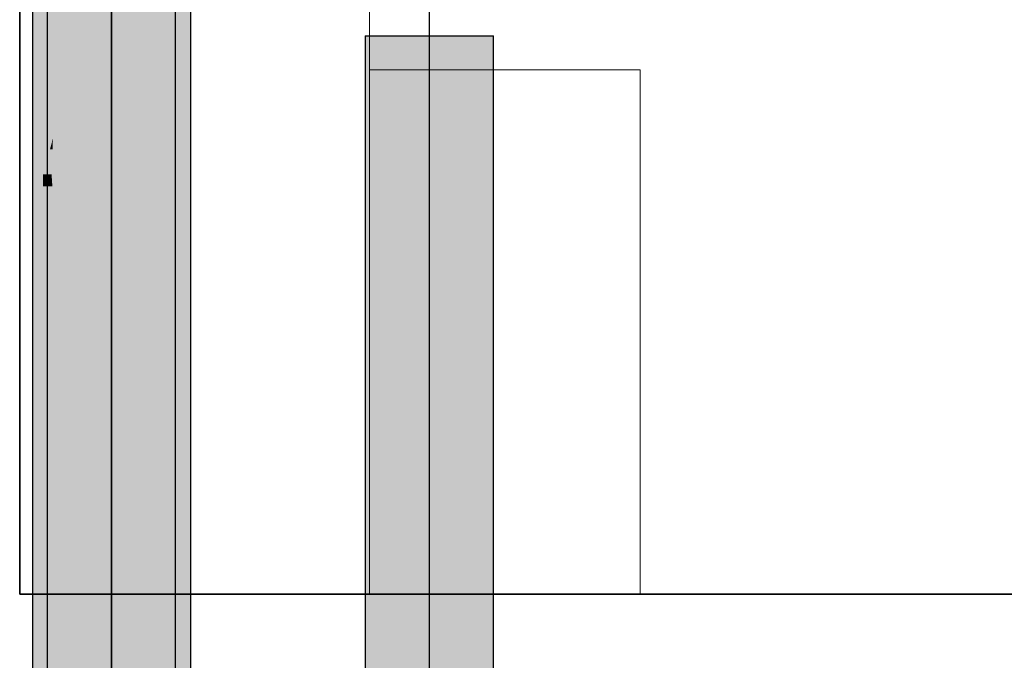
# Model space of a CAD drawing. Extents: x -132 to 668, y -61 to 533.
# Tile 28 of 256: x 28.3 to 36.74, y 126.4 to 131.89. Entities that reach past the tile are written whole.
import ezdxf

# ---------------------------------------------------------------- set-up
doc = ezdxf.new("R2010")
doc.units = 0
doc.layers.get('0').update_dxf_attribs({"lineweight": 5})
for name, color, linetype, lineweight in [('0-Shading', 7, 'Continuous', 5), ('5_EG-BESTAND', 7, 'Continuous', 25), ('5_EG-NEU', 7, 'Continuous', 25)]:
    doc.layers.add(name, color=color, linetype=linetype, lineweight=lineweight)
doc.layers.add('411_S_Einrichtung', color=7, linetype='Continuous', lineweight=18, true_color=0x9dff9d, plot=False)
doc.layers.add('S_Kaltwasser-OG', color=7, linetype='Continuous', lineweight=25, true_color=0x005e00)
doc.layers.add('S_Warmwasser-OG', color=1, linetype='Continuous', lineweight=25, true_color=0xff0000)

# ---------------------------------------------------------------- blocks, each defined once
blk = doc.blocks.new('Shading-A07AMLNE1N', base_point=(28.6176, 123.8239))
at = {"layer": '0-Shading', "color": 98, "true_color": 0x003b00}
for points in [[(28.4961, 130.5642), (28.405, 130.5642), (28.4961, 138.7726)], [(28.405, 130.5642), (28.4961, 138.7726), (28.405, 138.7726)], [(29.765, 124.2563), (29.6739, 124.2563), (29.765, 134.9598)], [(29.6739, 124.2563), (29.765, 134.9598), (29.6739, 134.9598)], [(28.405, 130.269), (28.4961, 130.269), (28.4961, 130.5642)], [(28.405, 130.269), (28.4961, 130.5642), (28.405, 130.5642)], [(28.405, 122.7385), (28.4961, 122.7385), (28.405, 130.269)], [(28.4961, 122.7385), (28.405, 130.269), (28.4961, 130.269)]]:
    blk.add_solid(points, dxfattribs=at)
at = {"layer": '0-Shading', "color": 98, "true_color": 0x005000}
for points in [[(28.745, 131.4603), (28.4961, 131.4603), (28.745, 138.7726)], [(28.4961, 131.4603), (28.745, 138.7726), (28.4961, 138.7726)], [(29.6739, 124.1225), (29.425, 124.1225), (29.6739, 134.9598)], [(29.425, 124.1225), (29.6518, 133.9981), (29.425, 133.9981)], [(28.4961, 130.5642), (28.745, 131.4603), (28.4961, 131.4603)], [(28.745, 130.8691), (28.5808, 130.8691), (28.745, 131.4603)], [(28.5798, 130.7789), (28.5557, 130.7789), (28.5808, 130.8691)], [(28.623, 130.4625), (28.5765, 130.4625), (28.5808, 130.8691)], [(28.745, 129.2876), (28.745, 130.8691), (28.5808, 130.8691)], [(28.5698, 130.5642), (28.4961, 130.5642), (28.5557, 130.7789)], [(28.5765, 130.4625), (28.5798, 130.7789), (28.5557, 130.7789)], [(28.5765, 130.4625), (28.4961, 130.4625), (28.5698, 130.5642)], [(28.4961, 130.4625), (28.5698, 130.5642), (28.4961, 130.5642)], [(28.4961, 122.7385), (28.5765, 130.4625), (28.4961, 130.4625)], [(28.5499, 127.9036), (28.745, 127.9036), (28.5765, 130.4625)], [(28.6539, 129.2876), (28.623, 130.4625), (28.5765, 130.4625)], [(28.745, 129.2876), (28.6539, 129.2876), (28.623, 130.4625)], [(28.745, 127.9036), (28.745, 129.2876), (28.6539, 129.2876)], [(28.4961, 122.7385), (28.745, 122.7385), (28.5499, 127.9036)], [(28.745, 122.7385), (28.5499, 127.9036), (28.745, 127.9036)]]:
    blk.add_solid(points, dxfattribs=at)
at = {"layer": '0-Shading', "color": 98, "true_color": 0x005c00}
for points in [[(28.745, 131.4603), (28.804, 138.7435), (28.745, 138.7435)], [(29.085, 131.4603), (28.745, 131.4603), (29.085, 132.7172)], [(28.745, 131.4603), (29.085, 132.7172), (28.7552, 132.7172)], [(29.425, 126.5196), (29.085, 126.5196), (29.425, 132.7172)], [(29.085, 126.5196), (29.425, 132.7172), (29.085, 132.7172)], [(29.085, 129.2876), (28.745, 129.2876), (29.085, 131.4603)], [(28.745, 129.2876), (29.085, 131.4603), (28.745, 131.4603)], [(28.915, 127.9036), (28.745, 127.9036), (28.745, 129.2876)], [(29.085, 126.5196), (29.085, 129.2876), (28.745, 129.2876)], [(28.745, 122.7385), (29.085, 122.7385), (28.745, 127.9036)], [(29.085, 124.6291), (28.9605, 124.6291), (28.745, 127.9036)], [(28.8887, 126.5196), (28.915, 127.9036), (28.745, 127.9036)], [(29.085, 126.5196), (28.8887, 126.5196), (28.915, 127.9036)], [(29.085, 124.6291), (29.085, 126.5196), (28.8887, 126.5196)], [(29.3531, 124.6291), (29.085, 124.6291), (29.085, 126.5196)], [(29.425, 124.1225), (29.425, 126.5196), (29.085, 126.5196)]]:
    blk.add_solid(points, dxfattribs=at)
at = {"layer": '0-Shading', "color": 14, "true_color": 0xb00000}
for points in [[(28.6925, 124.3267), (28.5314, 124.3267), (28.6925, 134.7076)], [(28.5314, 124.3267), (28.6925, 134.7076), (28.5314, 134.7076)], [(29.6314, 128.4344), (29.4703, 128.4344), (29.6314, 134.7076)], [(29.4703, 128.4344), (29.6314, 134.7076), (29.4703, 134.7076)], [(31.259, 123.8239), (31.42, 123.8239), (31.259, 131.754)], [(31.42, 123.8239), (31.259, 131.754), (31.42, 131.754)], [(32.1979, 123.8239), (32.359, 123.8239), (32.1979, 131.754)], [(32.359, 123.8239), (32.1979, 131.754), (32.359, 131.754)], [(29.6314, 125.1525), (29.4703, 125.1525), (29.6314, 128.4344)], [(29.4703, 125.1525), (29.6314, 128.4344), (29.4703, 128.4344)]]:
    blk.add_solid(points, dxfattribs=at)
at = {"layer": '0-Shading', "color": 1, "true_color": 0xf50000}
for points in [[(28.6925, 123.8239), (29.0814, 123.8239), (28.6925, 134.7076)], [(29.0814, 123.8239), (28.6925, 134.7076), (29.0814, 134.7076)], [(29.4703, 125.1525), (29.0814, 125.1525), (29.4703, 134.7076)], [(29.0814, 125.1525), (29.4703, 134.7076), (29.0814, 134.7076)], [(31.42, 123.8239), (31.809, 123.8239), (31.42, 131.754)], [(31.809, 123.8239), (31.42, 131.754), (31.809, 131.754)], [(31.809, 123.8239), (32.1979, 123.8239), (31.809, 131.754)], [(32.1979, 123.8239), (31.809, 131.754), (32.1979, 131.754)]]:
    blk.add_solid(points, dxfattribs=at)
blk = doc.blocks.new('Referenz-A07AMLO71N', base_point=(-89.161, -60.0512))
at = {"layer": '5_EG-BESTAND', "color": 0, "lineweight": 35}
for p, q in [((28.2964, 126.9626), (28.2964, 167.883)), ((100.9231, 126.9626), (28.2964, 126.9626))]:
    blk.add_line(p, q, dxfattribs=at)
at = {"layer": '5_EG-NEU', "color": 0, "lineweight": 13}
blk.add_line((31.2964, 146.883), (31.2964, 126.9626), dxfattribs=at)
blk = doc.blocks.new('Trinkwassererwärmer unmittelbar beheizt-A07AMLON1N', base_point=(31.2964, 126.9626))
at = {"color": 0, "linetype": 'ByBlock', "lineweight": -2, "ltscale": 0.18}
for p, q in [((31.2964, 131.4626), (31.2964, 126.9626)), ((31.2964, 131.4626), (33.6164, 131.4626)), ((33.6164, 131.4626), (33.6164, 126.9626)), ((31.2964, 126.9626), (33.6164, 126.9626))]:
    blk.add_line(p, q, dxfattribs=at)
blk = doc.blocks.new('Sanpress INOX-A07AMLQ31N', base_point=(29.0814, 122.3989))
at = {"color": 0, "linetype": 'ByBlock', "lineweight": -2, "ltscale": 0.25}
for p, q in [((29.0814, 135.5326), (29.0814, 122.9989)), ((31.809, 122.9989), (31.809, 132.579))]:
    blk.add_line(p, q, dxfattribs=at)
blk = doc.blocks.new('Sanpress INOX-A07AMLQ71N', base_point=(29.085, 121.1185))
at = {"color": 0, "linetype": 'ByBlock', "lineweight": -2, "ltscale": 0.25}
blk.add_line((29.085, 139.7926), (29.085, 121.7185), dxfattribs=at)
blk = doc.blocks.new('Geometrie-A07AMLQB1N', base_point=(28.405, -26.4289))
at = {"layer": 'S_Kaltwasser-OG'}
for p, q in [((28.405, 138.7726), (28.405, 122.7385)), ((29.765, 122.7385), (29.765, 138.7726))]:
    blk.add_line(p, q, dxfattribs=at)
at = {"layer": 'S_Warmwasser-OG'}
for p, q in [((28.5314, 134.7076), (28.5314, 123.8239)), ((29.6314, 123.8239), (29.6314, 134.7076)), ((31.259, 131.754), (31.259, 123.8239)), ((31.259, 131.754), (31.5811, 131.754)), ((31.5811, 131.754), (32.0368, 131.754)), ((32.0368, 131.754), (32.359, 131.754)), ((32.359, 123.8239), (32.359, 131.754))]:
    blk.add_line(p, q, dxfattribs=at)

msp = doc.modelspace()

# ---------------------------------------------------------------- block references
at = {"color": 251, "lineweight": 25, "ltscale": 0.25, "true_color": 0x585858}
msp.add_blockref('Referenz-A07AMLO71N', (-89.161, -60.0512), dxfattribs=at)
msp.add_blockref('Shading-A07AMLNE1N', (28.6176, 123.8239))
at = {"linetype": 'Continuous', "ltscale": 0.13}
msp.add_blockref('Geometrie-A07AMLQB1N', (28.405, -26.4289), dxfattribs=at)
at = {"layer": '411_S_Einrichtung', "ltscale": 0.18}
msp.add_blockref('Trinkwassererwärmer unmittelbar beheizt-A07AMLON1N', (31.2964, 126.9626), dxfattribs=at)
at = {"layer": 'S_Kaltwasser-OG', "ltscale": 0.25}
msp.add_blockref('Sanpress INOX-A07AMLQ71N', (29.085, 121.1185), dxfattribs=at)
at = {"layer": 'S_Warmwasser-OG', "ltscale": 0.25}
msp.add_blockref('Sanpress INOX-A07AMLQ31N', (29.0814, 122.3989), dxfattribs=at)

doc.saveas('drawing.dxf')
